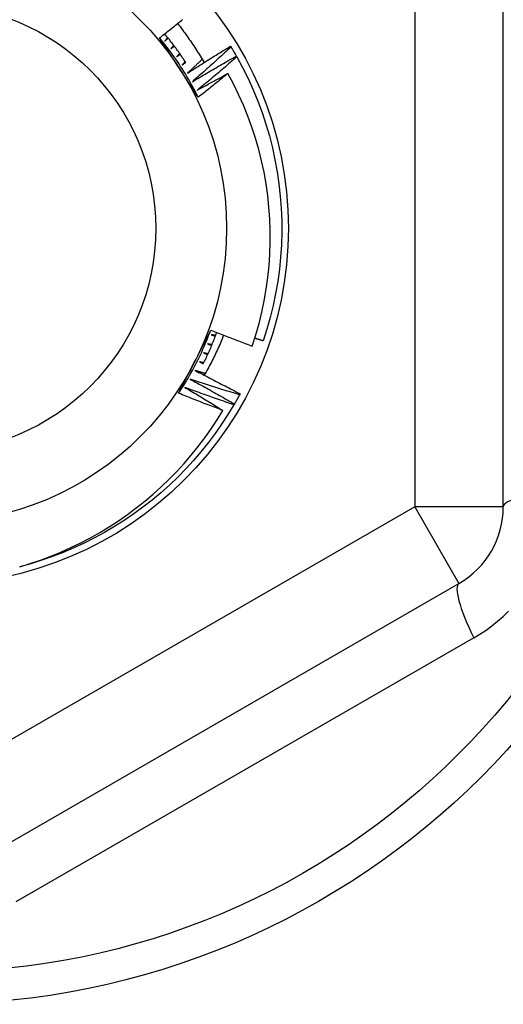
# Model space of a CAD drawing. Header units: inches. Extents: x 40 to 100, y 24.2 to 48.5.
# Tile 53 of 83: x 74.459 to 74.674, y 45.552 to 45.99. Entities that reach past the tile are written whole.
import ezdxf

# ---------------------------------------------------------------- set-up
doc = ezdxf.new("R2010")
doc.units = ezdxf.units.IN
doc.header["$MEASUREMENT"] = 0
doc.layers.add('Visible Edges(ANSI)', color=7, linetype='Continuous', lineweight=25)
doc.layers.add('Visible Tangent Edges(ANSI)', color=7, linetype='Continuous', lineweight=25)

msp = doc.modelspace()

# ---------------------------------------------------------------- linework, layer by layer
at = {"layer": 'Visible Edges(ANSI)'}
for p, q in [((74.67379, 45.77332), (74.67379, 46.02109)), ((74.55259, 45.97823), (74.55281, 45.97788)), ((74.55519, 45.97381), (74.55539, 45.97346)), ((74.5568, 45.82351), (74.5566, 45.82315)), ((74.5543, 45.81904), (74.55409, 45.81869)), ((74.43954, 45.61535), (74.65411, 45.73923))]:
    msp.add_line(p, q, dxfattribs=at)
at = {"layer": 'Visible Edges(ANSI)', "flags": 128}
for points in [[(74.52104, 45.98189), (74.52155, 45.98229), (74.52206, 45.9827), (74.52258, 45.9831), (74.52309, 45.98351), (74.5236, 45.98391), (74.52412, 45.98432), (74.52463, 45.98473), (74.52514, 45.98513), (74.52565, 45.98554), (74.52616, 45.98595), (74.52667, 45.98636), (74.52718, 45.98677), (74.52769, 45.98718), (74.5282, 45.98759), (74.52871, 45.988), (74.52922, 45.98841), (74.52973, 45.98882), (74.53024, 45.98923), (74.53075, 45.98964), (74.53125, 45.99006)], [(74.52908, 45.98829), (74.52962, 45.9876), (74.53015, 45.98691), (74.53069, 45.98621), (74.53121, 45.98552), (74.53174, 45.98481), (74.53225, 45.98411), (74.53277, 45.9834), (74.53328, 45.98269), (74.53378, 45.98197), (74.53428, 45.98126), (74.53478, 45.98054), (74.53527, 45.97981), (74.53576, 45.97909), (74.53624, 45.97836), (74.53671, 45.97763), (74.53719, 45.97689), (74.53766, 45.97616), (74.53812, 45.97542), (74.53858, 45.97467), (74.53903, 45.97393), (74.53948, 45.97318), (74.53993, 45.97243), (74.54037, 45.97168), (74.5408, 45.97092)], [(74.53822, 45.9555), (74.53751, 45.95659), (74.53679, 45.95769), (74.53608, 45.95879), (74.53536, 45.95988), (74.53465, 45.96098), (74.53393, 45.96208), (74.53322, 45.96318), (74.5325, 45.96428), (74.53178, 45.96538), (74.53107, 45.96648), (74.53035, 45.96759), (74.52963, 45.96869), (74.52891, 45.9698), (74.5282, 45.9709), (74.52748, 45.972), (74.52676, 45.9731), (74.52605, 45.9742), (74.52533, 45.9753), (74.52461, 45.9764), (74.5239, 45.9775), (74.52318, 45.9786), (74.52247, 45.9797), (74.52175, 45.98079), (74.52104, 45.98189)], [(74.53822, 45.9555), (74.53764, 45.95667), (74.53704, 45.95785), (74.53643, 45.95901), (74.53581, 45.96017), (74.53517, 45.96132), (74.53453, 45.96247), (74.53387, 45.96361), (74.5332, 45.96474), (74.53252, 45.96587), (74.53183, 45.96699), (74.53113, 45.9681), (74.53042, 45.96921), (74.5297, 45.97031), (74.52896, 45.9714), (74.52822, 45.97248), (74.52746, 45.97356), (74.5267, 45.97463), (74.52592, 45.97569), (74.52513, 45.97674), (74.52433, 45.97779), (74.52352, 45.97883), (74.5227, 45.97986), (74.52188, 45.98088), (74.52104, 45.98189)], [(74.53278, 45.9709), (74.53241, 45.97146), (74.53205, 45.97201), (74.53168, 45.97256), (74.53131, 45.97311), (74.53093, 45.97366), (74.53055, 45.9742), (74.53017, 45.97475), (74.52979, 45.97529), (74.52941, 45.97583), (74.52902, 45.97636), (74.52863, 45.9769), (74.52823, 45.97743), (74.52784, 45.97797), (74.52744, 45.9785), (74.52704, 45.97902), (74.52664, 45.97955), (74.52623, 45.98007), (74.52582, 45.9806), (74.52541, 45.98112), (74.525, 45.98163), (74.52458, 45.98215), (74.52416, 45.98266), (74.52374, 45.98318), (74.52331, 45.98369)], [(74.52465, 45.98206), (74.5246, 45.98199), (74.52455, 45.98193), (74.52449, 45.98186), (74.52444, 45.9818), (74.52439, 45.98173), (74.52433, 45.98167), (74.52428, 45.9816), (74.52423, 45.98154), (74.52418, 45.98147), (74.52412, 45.98141), (74.52407, 45.98135), (74.52402, 45.98128), (74.52396, 45.98122), (74.52391, 45.98115), (74.52386, 45.98109), (74.5238, 45.98102), (74.52375, 45.98096), (74.5237, 45.98089), (74.52364, 45.98083), (74.52359, 45.98076), (74.52354, 45.9807), (74.52348, 45.98063), (74.52343, 45.98057), (74.52338, 45.9805)], [(74.52338, 45.9805), (74.52344, 45.98056), (74.5235, 45.98061), (74.52357, 45.98066), (74.52363, 45.98072), (74.52369, 45.98077), (74.52375, 45.98082), (74.52381, 45.98088), (74.52388, 45.98093), (74.52394, 45.98098), (74.524, 45.98104), (74.52406, 45.98109), (74.52413, 45.98114), (74.52419, 45.9812), (74.52425, 45.98125), (74.52431, 45.9813), (74.52438, 45.98136), (74.52444, 45.98141), (74.5245, 45.98146), (74.52456, 45.98152), (74.52463, 45.98157), (74.52469, 45.98162), (74.52475, 45.98168), (74.52481, 45.98173), (74.52488, 45.98178)], [(74.52739, 45.97856), (74.52733, 45.9785), (74.52728, 45.97844), (74.52722, 45.97837), (74.52717, 45.97831), (74.52711, 45.97825), (74.52706, 45.97818), (74.527, 45.97812), (74.52695, 45.97806), (74.52689, 45.978), (74.52684, 45.97793), (74.52678, 45.97787), (74.52673, 45.97781), (74.52667, 45.97774), (74.52662, 45.97768), (74.52656, 45.97762), (74.52651, 45.97755), (74.52645, 45.97749), (74.5264, 45.97743), (74.52634, 45.97737), (74.52628, 45.9773), (74.52623, 45.97724), (74.52617, 45.97718), (74.52612, 45.97711), (74.52606, 45.97705)], [(74.52606, 45.97705), (74.52613, 45.9771), (74.52619, 45.97715), (74.52626, 45.97721), (74.52632, 45.97726), (74.52638, 45.97731), (74.52645, 45.97736), (74.52651, 45.97741), (74.52658, 45.97746), (74.52664, 45.97751), (74.5267, 45.97756), (74.52677, 45.97761), (74.52683, 45.97767), (74.5269, 45.97772), (74.52696, 45.97777), (74.52703, 45.97782), (74.52709, 45.97787), (74.52715, 45.97792), (74.52722, 45.97797), (74.52728, 45.97802), (74.52735, 45.97807), (74.52741, 45.97813), (74.52747, 45.97818), (74.52754, 45.97823), (74.5276, 45.97828)], [(74.53342, 45.96619), (74.53421, 45.9667), (74.535, 45.96722), (74.53579, 45.96773), (74.53659, 45.96824), (74.53738, 45.96875), (74.53818, 45.96925), (74.53897, 45.96976), (74.53977, 45.97027), (74.54057, 45.97077), (74.54136, 45.97128), (74.54216, 45.97178), (74.54296, 45.97228), (74.54376, 45.97278), (74.54456, 45.97328), (74.54536, 45.97378), (74.54616, 45.97428), (74.54696, 45.97478), (74.54777, 45.97527), (74.54857, 45.97577), (74.54937, 45.97626), (74.55018, 45.97675), (74.55098, 45.97724), (74.55179, 45.97774), (74.55259, 45.97823)], [(74.55281, 45.97788), (74.5521, 45.97722), (74.55139, 45.97657), (74.55069, 45.97592), (74.54998, 45.97526), (74.54927, 45.97461), (74.54856, 45.97396), (74.54785, 45.97331), (74.54713, 45.97267), (74.54642, 45.97202), (74.54571, 45.97137), (74.54499, 45.97073), (74.54428, 45.97008), (74.54356, 45.96944), (74.54284, 45.9688), (74.54213, 45.96815), (74.54141, 45.96751), (74.54069, 45.96687), (74.53997, 45.96623), (74.53925, 45.96559), (74.53852, 45.96496), (74.5378, 45.96432), (74.53708, 45.96368), (74.53635, 45.96305), (74.53563, 45.96242)], [(74.55281, 45.97788), (74.55291, 45.97771), (74.55301, 45.97754), (74.55311, 45.97737), (74.55321, 45.9772), (74.55331, 45.97704), (74.55341, 45.97687), (74.55351, 45.9767), (74.55362, 45.97653), (74.55372, 45.97636), (74.55381, 45.97619), (74.55391, 45.97602), (74.55401, 45.97585), (74.55411, 45.97568), (74.55421, 45.97551), (74.55431, 45.97535), (74.55441, 45.97518), (74.55451, 45.97501), (74.55461, 45.97484), (74.5547, 45.97467), (74.5548, 45.9745), (74.5549, 45.97432), (74.555, 45.97415), (74.55509, 45.97398), (74.55519, 45.97381)], [(74.53001, 45.97498), (74.52995, 45.97492), (74.52989, 45.97486), (74.52984, 45.9748), (74.52978, 45.97473), (74.52972, 45.97467), (74.52967, 45.97461), (74.52961, 45.97455), (74.52955, 45.97449), (74.52949, 45.97443), (74.52944, 45.97437), (74.52938, 45.97431), (74.52932, 45.97425), (74.52926, 45.97418), (74.52921, 45.97412), (74.52915, 45.97406), (74.52909, 45.974), (74.52904, 45.97394), (74.52898, 45.97388), (74.52892, 45.97382), (74.52886, 45.97376), (74.52881, 45.9737), (74.52875, 45.97363), (74.52869, 45.97357), (74.52863, 45.97351)], [(74.52863, 45.97351), (74.5287, 45.97356), (74.52877, 45.97361), (74.52883, 45.97366), (74.5289, 45.97371), (74.52896, 45.97376), (74.52903, 45.97381), (74.52909, 45.97386), (74.52916, 45.97391), (74.52923, 45.97395), (74.52929, 45.974), (74.52936, 45.97405), (74.52942, 45.9741), (74.52949, 45.97415), (74.52955, 45.9742), (74.52962, 45.97425), (74.52969, 45.9743), (74.52975, 45.97435), (74.52982, 45.9744), (74.52988, 45.97444), (74.52995, 45.97449), (74.53002, 45.97454), (74.53008, 45.97459), (74.53015, 45.97464), (74.53021, 45.97469)], [(74.53996, 45.97237), (74.53969, 45.97211), (74.53942, 45.97185), (74.53915, 45.97159), (74.53888, 45.97133), (74.53861, 45.97107), (74.53833, 45.97082), (74.53806, 45.97056), (74.53779, 45.9703), (74.53752, 45.97004), (74.53725, 45.96978), (74.53697, 45.96953), (74.5367, 45.96927), (74.53643, 45.96901), (74.53616, 45.96876), (74.53588, 45.9685), (74.53561, 45.96824), (74.53534, 45.96798), (74.53506, 45.96773), (74.53479, 45.96747), (74.53451, 45.96721), (74.53424, 45.96696), (74.53397, 45.9667), (74.53369, 45.96645), (74.53342, 45.96619)], [(74.53563, 45.96242), (74.53644, 45.9629), (74.53724, 45.96339), (74.53805, 45.96387), (74.53886, 45.96436), (74.53967, 45.96484), (74.54048, 45.96532), (74.5413, 45.9658), (74.54211, 45.96628), (74.54292, 45.96676), (74.54373, 45.96724), (74.54455, 45.96771), (74.54536, 45.96819), (74.54618, 45.96866), (74.54699, 45.96914), (74.54781, 45.96961), (74.54863, 45.97008), (74.54945, 45.97055), (74.55027, 45.97102), (74.55108, 45.97149), (74.5519, 45.97195), (74.55272, 45.97242), (74.55355, 45.97289), (74.55437, 45.97335), (74.55519, 45.97381)], [(74.55539, 45.97346), (74.55466, 45.97283), (74.55394, 45.9722), (74.55321, 45.97157), (74.55248, 45.97094), (74.55175, 45.97031), (74.55101, 45.96969), (74.55028, 45.96906), (74.54955, 45.96844), (74.54882, 45.96781), (74.54808, 45.96719), (74.54735, 45.96657), (74.54661, 45.96595), (74.54587, 45.96533), (74.54513, 45.96471), (74.5444, 45.96409), (74.54366, 45.96347), (74.54292, 45.96286), (74.54217, 45.96224), (74.54143, 45.96163), (74.54069, 45.96101), (74.53995, 45.9604), (74.5392, 45.95979), (74.53846, 45.95918), (74.53771, 45.95857)], [(74.55539, 45.97346), (74.55798, 45.96867), (74.56039, 45.96379), (74.56264, 45.95883), (74.5647, 45.9538), (74.5666, 45.9487), (74.56831, 45.94353), (74.56984, 45.93831), (74.57118, 45.93304), (74.57234, 45.92772), (74.57332, 45.92237), (74.57411, 45.91698), (74.5747, 45.91157), (74.57511, 45.90615), (74.57533, 45.90071), (74.57536, 45.89527), (74.57519, 45.88983), (74.57484, 45.8844), (74.5743, 45.87898), (74.57356, 45.87359), (74.57264, 45.86822), (74.57154, 45.8629), (74.57024, 45.85761), (74.56877, 45.85237), (74.56711, 45.84719)], [(74.53251, 45.97131), (74.53245, 45.97125), (74.53239, 45.97119), (74.53233, 45.97113), (74.53227, 45.97107), (74.53221, 45.97102), (74.53215, 45.97096), (74.53209, 45.9709), (74.53204, 45.97084), (74.53198, 45.97078), (74.53192, 45.97072), (74.53186, 45.97066), (74.5318, 45.9706), (74.53174, 45.97054), (74.53168, 45.97048), (74.53162, 45.97042), (74.53156, 45.97036), (74.5315, 45.9703), (74.53144, 45.97025), (74.53138, 45.97019), (74.53132, 45.97013), (74.53126, 45.97007), (74.53121, 45.97001), (74.53115, 45.96995), (74.53109, 45.96989)], [(74.53109, 45.96989), (74.53115, 45.96994), (74.53122, 45.96998), (74.53129, 45.97003), (74.53136, 45.97008), (74.53142, 45.97013), (74.53149, 45.97017), (74.53156, 45.97022), (74.53163, 45.97027), (74.53169, 45.97031), (74.53176, 45.97036), (74.53183, 45.97041), (74.53189, 45.97045), (74.53196, 45.9705), (74.53203, 45.97055), (74.5321, 45.97059), (74.53216, 45.97064), (74.53223, 45.97069), (74.5323, 45.97073), (74.53237, 45.97078), (74.53243, 45.97083), (74.5325, 45.97087), (74.53257, 45.97092), (74.53264, 45.97097), (74.5327, 45.97101)], [(74.53771, 45.95857), (74.53828, 45.95889), (74.53885, 45.9592), (74.53941, 45.95952), (74.53998, 45.95983), (74.54055, 45.96015), (74.54112, 45.96046), (74.54169, 45.96078), (74.54226, 45.96109), (74.54283, 45.9614), (74.5434, 45.96172), (74.54397, 45.96203), (74.54454, 45.96234), (74.54511, 45.96265), (74.54568, 45.96296), (74.54625, 45.96327), (74.54682, 45.96358), (74.54739, 45.96389), (74.54796, 45.9642), (74.54854, 45.96451), (74.54911, 45.96481), (74.54968, 45.96512), (74.55025, 45.96543), (74.55083, 45.96573), (74.5514, 45.96604)], [(74.5514, 45.96604), (74.55086, 45.96559), (74.55031, 45.96515), (74.54977, 45.9647), (74.54922, 45.96426), (74.54868, 45.96382), (74.54813, 45.96338), (74.54758, 45.96293), (74.54704, 45.96249), (74.54649, 45.96205), (74.54594, 45.96161), (74.54539, 45.96117), (74.54484, 45.96073), (74.54429, 45.96029), (74.54374, 45.95985), (74.54319, 45.95942), (74.54264, 45.95898), (74.54209, 45.95854), (74.54154, 45.95811), (74.54099, 45.95767), (74.54044, 45.95723), (74.53988, 45.9568), (74.53933, 45.95636), (74.53878, 45.95593), (74.53822, 45.9555)], [(74.56225, 45.84479), (74.56384, 45.84977), (74.56527, 45.8548), (74.56651, 45.85989), (74.56758, 45.86501), (74.56847, 45.87016), (74.56919, 45.87533), (74.56972, 45.88052), (74.57007, 45.88573), (74.57024, 45.89094), (74.57023, 45.89615), (74.57004, 45.90137), (74.56967, 45.90658), (74.56912, 45.91177), (74.56839, 45.91696), (74.56747, 45.92211), (74.56638, 45.92722), (74.56511, 45.93229), (74.56366, 45.9373), (74.56204, 45.94225), (74.56025, 45.94715), (74.55829, 45.95198), (74.55616, 45.95674), (74.55386, 45.96143), (74.5514, 45.96604)], [(74.52952, 45.82384), (74.53011, 45.82501), (74.53071, 45.82618), (74.5313, 45.82734), (74.53189, 45.82851), (74.53248, 45.82968), (74.53308, 45.83085), (74.53367, 45.83202), (74.53427, 45.83319), (74.53486, 45.83436), (74.53546, 45.83553), (74.53606, 45.83671), (74.53665, 45.83788), (74.53725, 45.83905), (74.53785, 45.84023), (74.53844, 45.8414), (74.53904, 45.84257), (74.53963, 45.84374), (74.54023, 45.84491), (74.54082, 45.84608), (74.54142, 45.84725), (74.54201, 45.84842), (74.5426, 45.84959), (74.54319, 45.85076), (74.54379, 45.85192)], [(74.52952, 45.82384), (74.53025, 45.82494), (74.53096, 45.82604), (74.53167, 45.82715), (74.53236, 45.82827), (74.53304, 45.8294), (74.53371, 45.83053), (74.53437, 45.83167), (74.53502, 45.83281), (74.53566, 45.83396), (74.53628, 45.83512), (74.53689, 45.83629), (74.5375, 45.83746), (74.53809, 45.83863), (74.53866, 45.83981), (74.53923, 45.841), (74.53978, 45.84219), (74.54033, 45.84339), (74.54086, 45.8446), (74.54138, 45.8458), (74.54188, 45.84702), (74.54238, 45.84824), (74.54286, 45.84946), (74.54333, 45.85069), (74.54379, 45.85192)], [(74.54047, 45.83692), (74.54075, 45.83749), (74.54103, 45.83806), (74.54131, 45.83863), (74.54158, 45.8392), (74.54185, 45.83977), (74.54212, 45.84034), (74.54239, 45.84091), (74.54265, 45.84149), (74.54291, 45.84206), (74.54317, 45.84264), (74.54342, 45.84322), (74.54367, 45.8438), (74.54392, 45.84438), (74.54417, 45.84496), (74.54441, 45.84555), (74.54465, 45.84613), (74.54489, 45.84672), (74.54513, 45.8473), (74.54536, 45.84789), (74.54559, 45.84848), (74.54582, 45.84907), (74.54604, 45.84966), (74.54626, 45.85025), (74.54648, 45.85085)], [(74.54953, 45.84964), (74.54922, 45.84888), (74.54891, 45.84812), (74.5486, 45.84736), (74.54827, 45.8466), (74.54795, 45.84585), (74.54762, 45.8451), (74.54728, 45.84434), (74.54695, 45.84359), (74.5466, 45.84285), (74.54625, 45.8421), (74.5459, 45.84136), (74.54554, 45.84061), (74.54518, 45.83987), (74.54482, 45.83913), (74.54445, 45.8384), (74.54407, 45.83766), (74.54369, 45.83693), (74.54331, 45.8362), (74.54292, 45.83547), (74.54253, 45.83475), (74.54213, 45.83403), (74.54173, 45.8333), (74.54132, 45.83259), (74.54091, 45.83187)], [(74.54379, 45.85192), (74.54455, 45.85162), (74.54532, 45.85131), (74.54608, 45.851), (74.54685, 45.8507), (74.54762, 45.8504), (74.54838, 45.85009), (74.54915, 45.84979), (74.54992, 45.84949), (74.55069, 45.84919), (74.55146, 45.84889), (74.55223, 45.84859), (74.553, 45.8483), (74.55377, 45.848), (74.55454, 45.8477), (74.55531, 45.84741), (74.55608, 45.84712), (74.55685, 45.84682), (74.55762, 45.84653), (74.55839, 45.84624), (74.55916, 45.84595), (74.55993, 45.84566), (74.56071, 45.84537), (74.56148, 45.84508), (74.56225, 45.84479)], [(74.54402, 45.84988), (74.5441, 45.84986), (74.54417, 45.84983), (74.54425, 45.8498), (74.54433, 45.84977), (74.54441, 45.84975), (74.54448, 45.84972), (74.54456, 45.84969), (74.54464, 45.84967), (74.54471, 45.84964), (74.54479, 45.84961), (74.54487, 45.84959), (74.54495, 45.84956), (74.54502, 45.84953), (74.5451, 45.8495), (74.54518, 45.84948), (74.54526, 45.84945), (74.54533, 45.84942), (74.54541, 45.8494), (74.54549, 45.84937), (74.54557, 45.84934), (74.54564, 45.84931), (74.54572, 45.84929), (74.5458, 45.84926), (74.54588, 45.84923)], [(74.546, 45.84957), (74.54592, 45.84958), (74.54584, 45.84959), (74.54575, 45.8496), (74.54567, 45.84962), (74.54559, 45.84963), (74.54551, 45.84964), (74.54542, 45.84966), (74.54534, 45.84967), (74.54526, 45.84968), (74.54518, 45.8497), (74.54509, 45.84971), (74.54501, 45.84972), (74.54493, 45.84974), (74.54484, 45.84975), (74.54476, 45.84976), (74.54468, 45.84978), (74.5446, 45.84979), (74.54451, 45.8498), (74.54443, 45.84982), (74.54435, 45.84983), (74.54427, 45.84984), (74.54418, 45.84986), (74.5441, 45.84987), (74.54402, 45.84988)], [(74.54239, 45.84582), (74.54247, 45.84579), (74.54255, 45.84576), (74.54262, 45.84573), (74.5427, 45.8457), (74.54278, 45.84567), (74.54285, 45.84564), (74.54293, 45.84561), (74.54301, 45.84559), (74.54308, 45.84556), (74.54316, 45.84553), (74.54323, 45.8455), (74.54331, 45.84547), (74.54339, 45.84544), (74.54346, 45.84541), (74.54354, 45.84538), (74.54362, 45.84535), (74.54369, 45.84532), (74.54377, 45.84529), (74.54385, 45.84526), (74.54392, 45.84523), (74.544, 45.8452), (74.54408, 45.84517), (74.54415, 45.84514), (74.54423, 45.84511)], [(74.54437, 45.84544), (74.54428, 45.84546), (74.5442, 45.84547), (74.54412, 45.84549), (74.54404, 45.8455), (74.54396, 45.84552), (74.54387, 45.84553), (74.54379, 45.84555), (74.54371, 45.84557), (74.54363, 45.84558), (74.54354, 45.8456), (74.54346, 45.84561), (74.54338, 45.84563), (74.5433, 45.84565), (74.54322, 45.84566), (74.54313, 45.84568), (74.54305, 45.84569), (74.54297, 45.84571), (74.54289, 45.84573), (74.5428, 45.84574), (74.54272, 45.84576), (74.54264, 45.84577), (74.54256, 45.84579), (74.54247, 45.84581), (74.54239, 45.84582)], [(74.56344, 45.84844), (74.56359, 45.84838), (74.56374, 45.84833), (74.56389, 45.84828), (74.56405, 45.84823), (74.5642, 45.84818), (74.56435, 45.84812), (74.56451, 45.84807), (74.56466, 45.84802), (74.56481, 45.84797), (74.56496, 45.84791), (74.56512, 45.84786), (74.56527, 45.84781), (74.56542, 45.84776), (74.56558, 45.84771), (74.56573, 45.84766), (74.56588, 45.8476), (74.56603, 45.84755), (74.56619, 45.8475), (74.56634, 45.84745), (74.56649, 45.8474), (74.56665, 45.84735), (74.5668, 45.84729), (74.56695, 45.84724), (74.56711, 45.84719)], [(74.54064, 45.84182), (74.54071, 45.84178), (74.54079, 45.84175), (74.54086, 45.84172), (74.54094, 45.84169), (74.54101, 45.84166), (74.54109, 45.84162), (74.54116, 45.84159), (74.54124, 45.84156), (74.54132, 45.84153), (74.54139, 45.8415), (74.54147, 45.84146), (74.54154, 45.84143), (74.54162, 45.8414), (74.54169, 45.84137), (74.54177, 45.84134), (74.54184, 45.8413), (74.54192, 45.84127), (74.54199, 45.84124), (74.54207, 45.84121), (74.54215, 45.84118), (74.54222, 45.84114), (74.5423, 45.84111), (74.54237, 45.84108), (74.54245, 45.84105)], [(74.5426, 45.84137), (74.54251, 45.84139), (74.54243, 45.84141), (74.54235, 45.84143), (74.54227, 45.84144), (74.54219, 45.84146), (74.54211, 45.84148), (74.54202, 45.8415), (74.54194, 45.84152), (74.54186, 45.84154), (74.54178, 45.84155), (74.5417, 45.84157), (74.54162, 45.84159), (74.54153, 45.84161), (74.54145, 45.84163), (74.54137, 45.84165), (74.54129, 45.84167), (74.54121, 45.84169), (74.54113, 45.8417), (74.54104, 45.84172), (74.54096, 45.84174), (74.54088, 45.84176), (74.5408, 45.84178), (74.54072, 45.8418), (74.54064, 45.84182)], [(74.53875, 45.83787), (74.53882, 45.83784), (74.5389, 45.8378), (74.53897, 45.83777), (74.53904, 45.83773), (74.53912, 45.8377), (74.53919, 45.83766), (74.53927, 45.83763), (74.53934, 45.8376), (74.53942, 45.83756), (74.53949, 45.83753), (74.53957, 45.83749), (74.53964, 45.83746), (74.53971, 45.83742), (74.53979, 45.83739), (74.53986, 45.83735), (74.53994, 45.83732), (74.54001, 45.83728), (74.54009, 45.83725), (74.54016, 45.83722), (74.54024, 45.83718), (74.54031, 45.83715), (74.54038, 45.83711), (74.54046, 45.83708), (74.54053, 45.83704)], [(74.54069, 45.83736), (74.54061, 45.83738), (74.54053, 45.8374), (74.54045, 45.83742), (74.54037, 45.83744), (74.54029, 45.83747), (74.5402, 45.83749), (74.54012, 45.83751), (74.54004, 45.83753), (74.53996, 45.83755), (74.53988, 45.83757), (74.5398, 45.83759), (74.53972, 45.83761), (74.53964, 45.83764), (74.53956, 45.83766), (74.53948, 45.83768), (74.53939, 45.8377), (74.53931, 45.83772), (74.53923, 45.83774), (74.53915, 45.83776), (74.53907, 45.83779), (74.53899, 45.83781), (74.53891, 45.83783), (74.53883, 45.83785), (74.53875, 45.83787)], [(74.53673, 45.83399), (74.53757, 45.83357), (74.53841, 45.83314), (74.53925, 45.83271), (74.5401, 45.83229), (74.54094, 45.83186), (74.54177, 45.83143), (74.54261, 45.831), (74.54345, 45.83057), (74.54429, 45.83013), (74.54513, 45.8297), (74.54597, 45.82926), (74.5468, 45.82883), (74.54764, 45.82839), (74.54847, 45.82795), (74.54931, 45.82751), (74.55014, 45.82707), (74.55098, 45.82663), (74.55181, 45.82619), (74.55264, 45.82574), (74.55347, 45.8253), (74.55431, 45.82485), (74.55514, 45.82441), (74.55597, 45.82396), (74.5568, 45.82351)], [(74.54134, 45.83262), (74.54115, 45.83268), (74.54096, 45.83274), (74.54076, 45.83279), (74.54057, 45.83285), (74.54038, 45.83291), (74.54019, 45.83296), (74.54, 45.83302), (74.5398, 45.83308), (74.53961, 45.83313), (74.53942, 45.83319), (74.53923, 45.83325), (74.53903, 45.8333), (74.53884, 45.83336), (74.53865, 45.83342), (74.53846, 45.83347), (74.53827, 45.83353), (74.53807, 45.83359), (74.53788, 45.83365), (74.53769, 45.8337), (74.5375, 45.83376), (74.53731, 45.83382), (74.53711, 45.83387), (74.53692, 45.83393), (74.53673, 45.83399)], [(74.53459, 45.83018), (74.53541, 45.82973), (74.53624, 45.82927), (74.53707, 45.82882), (74.53789, 45.82836), (74.53872, 45.82791), (74.53954, 45.82745), (74.54037, 45.82699), (74.54119, 45.82653), (74.54202, 45.82607), (74.54284, 45.82561), (74.54366, 45.82515), (74.54448, 45.82469), (74.5453, 45.82422), (74.54612, 45.82376), (74.54694, 45.82329), (74.54776, 45.82282), (74.54858, 45.82235), (74.5494, 45.82188), (74.55022, 45.82141), (74.55104, 45.82094), (74.55185, 45.82047), (74.55267, 45.81999), (74.55348, 45.81952), (74.5543, 45.81904)], [(74.5566, 45.82315), (74.55568, 45.82343), (74.55476, 45.82371), (74.55384, 45.82399), (74.55292, 45.82427), (74.552, 45.82456), (74.55108, 45.82484), (74.55016, 45.82513), (74.54924, 45.82542), (74.54832, 45.82571), (74.54741, 45.826), (74.54649, 45.82629), (74.54557, 45.82658), (74.54465, 45.82687), (74.54374, 45.82717), (74.54282, 45.82746), (74.5419, 45.82776), (74.54099, 45.82806), (74.54007, 45.82836), (74.53916, 45.82866), (74.53824, 45.82896), (74.53733, 45.82926), (74.53641, 45.82957), (74.5355, 45.82987), (74.53459, 45.83018)], [(74.54914, 45.81624), (74.54832, 45.81654), (74.5475, 45.81685), (74.54668, 45.81716), (74.54586, 45.81747), (74.54504, 45.81778), (74.54422, 45.81809), (74.5434, 45.8184), (74.54258, 45.81871), (74.54176, 45.81903), (74.54094, 45.81934), (74.54012, 45.81965), (74.53931, 45.81997), (74.53849, 45.82029), (74.53767, 45.82061), (74.53686, 45.82093), (74.53604, 45.82125), (74.53522, 45.82157), (74.53441, 45.82189), (74.53359, 45.82221), (74.53278, 45.82254), (74.53196, 45.82286), (74.53115, 45.82319), (74.53034, 45.82351), (74.52952, 45.82384)], [(74.53232, 45.82644), (74.53302, 45.82602), (74.53373, 45.8256), (74.53443, 45.82519), (74.53514, 45.82477), (74.53584, 45.82435), (74.53655, 45.82393), (74.53725, 45.82351), (74.53795, 45.82309), (74.53866, 45.82267), (74.53936, 45.82224), (74.54006, 45.82182), (74.54076, 45.82139), (74.54146, 45.82097), (74.54216, 45.82054), (74.54286, 45.82012), (74.54356, 45.81969), (74.54426, 45.81926), (74.54496, 45.81883), (74.54566, 45.8184), (74.54635, 45.81797), (74.54705, 45.81754), (74.54775, 45.8171), (74.54844, 45.81667), (74.54914, 45.81624)], [(74.55409, 45.81869), (74.55318, 45.819), (74.55227, 45.81931), (74.55136, 45.81962), (74.55045, 45.81993), (74.54954, 45.82025), (74.54863, 45.82056), (74.54772, 45.82088), (74.54681, 45.8212), (74.5459, 45.82152), (74.54499, 45.82184), (74.54409, 45.82216), (74.54318, 45.82248), (74.54227, 45.8228), (74.54136, 45.82313), (74.54046, 45.82345), (74.53955, 45.82378), (74.53865, 45.82411), (74.53774, 45.82444), (74.53684, 45.82477), (74.53593, 45.8251), (74.53503, 45.82543), (74.53412, 45.82577), (74.53322, 45.8261), (74.53232, 45.82644)], [(74.5566, 45.82315), (74.55651, 45.82298), (74.55642, 45.82281), (74.55632, 45.82263), (74.55623, 45.82246), (74.55613, 45.82229), (74.55604, 45.82212), (74.55594, 45.82195), (74.55585, 45.82177), (74.55575, 45.8216), (74.55566, 45.82143), (74.55556, 45.82126), (74.55547, 45.82109), (74.55537, 45.82092), (74.55527, 45.82075), (74.55518, 45.82058), (74.55508, 45.8204), (74.55498, 45.82023), (74.55489, 45.82006), (74.55479, 45.81989), (74.55469, 45.81972), (74.55459, 45.81955), (74.5545, 45.81938), (74.5544, 45.81921), (74.5543, 45.81904)], [(74.55409, 45.81869), (74.55144, 45.81433), (74.54865, 45.81005), (74.54572, 45.80587), (74.54266, 45.80179), (74.53946, 45.79781), (74.53614, 45.79394), (74.53268, 45.79018), (74.52911, 45.78654), (74.52542, 45.78301), (74.52162, 45.77961), (74.5177, 45.77633), (74.51368, 45.77319), (74.50956, 45.77018), (74.50535, 45.7673), (74.50104, 45.76456), (74.49664, 45.76197), (74.49216, 45.75953), (74.48761, 45.75723), (74.48298, 45.75508), (74.47828, 45.75308), (74.47352, 45.75124), (74.4687, 45.74956), (74.46383, 45.74804), (74.45891, 45.74668)], [(74.45891, 45.74668), (74.46356, 45.74809), (74.46816, 45.74964), (74.47271, 45.75134), (74.4772, 45.75318), (74.48164, 45.75516), (74.48601, 45.75728), (74.49032, 45.75954), (74.49456, 45.76193), (74.49873, 45.76446), (74.50281, 45.76712), (74.5068, 45.7699), (74.5107, 45.77281), (74.51451, 45.77584), (74.51821, 45.77898), (74.52181, 45.78223), (74.52531, 45.7856), (74.52869, 45.78908), (74.53197, 45.79266), (74.53514, 45.79635), (74.53819, 45.80015), (74.54112, 45.80404), (74.54392, 45.80802), (74.5466, 45.81209), (74.54914, 45.81624)]]:
    msp.add_lwpolyline(points, dxfattribs=at)
at = {"layer": 'Visible Edges(ANSI)'}
for radius in [0.34516, 0.15846, 0.131]:
    msp.add_circle((74.41986, 45.8972), radius, dxfattribs=at)
msp.add_arc((74.63442, 45.77332), 0.03937, 300, 0, dxfattribs=at)
at = {"layer": 'Visible Tangent Edges(ANSI)'}
for p, q in [((74.63442, 46.02109), (74.63442, 45.77332)), ((74.63442, 45.77332), (74.41986, 45.64944)), ((74.67379, 45.77332), (74.63442, 45.77332)), ((74.63442, 45.77332), (74.65411, 45.73923)), ((74.66069, 45.71505), (74.45719, 45.59756))]:
    msp.add_line(p, q, dxfattribs=at)
at = {"layer": 'Visible Tangent Edges(ANSI)', "flags": 128}
msp.add_lwpolyline([(74.66069, 45.71505), (74.66343, 45.71672), (74.66612, 45.71851), (74.66873, 45.72042), (74.67127, 45.72246), (74.67372, 45.7246), (74.67608, 45.72685)], dxfattribs=at)
at = {"layer": 'Visible Tangent Edges(ANSI)'}
for radius in [0.33084, 0.0995]:
    msp.add_circle((74.41986, 45.8972), radius, dxfattribs=at)
for centre, major_axis, start_param, end_param in [((74.71316, 45.77332), (-0.03937, 0), 5.107073, 6.283185), ((74.67379, 45.70513), (-0.01969, 0.0341), 0, 1.176113)]:
    msp.add_ellipse(centre, major_axis=major_axis, ratio=0.175929, start_param=start_param, end_param=end_param, dxfattribs=at)

doc.saveas('drawing.dxf')
